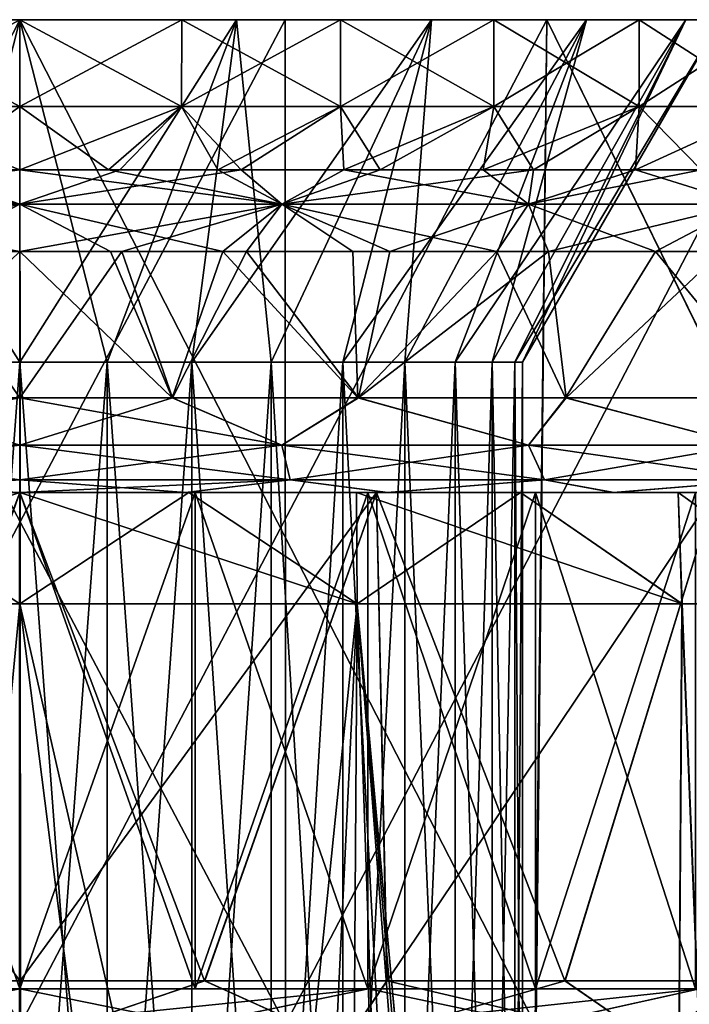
# Model space of a CAD drawing. Header units: metres. Extents: x -90 to 90, y -173 to 74.
# Tile 100 of 256: x -60 to -54.34, y 66.17 to 74.5. Entities that reach past the tile are written whole.
import ezdxf

# ---------------------------------------------------------------- set-up
doc = ezdxf.new("R2010")
doc.units = ezdxf.units.M
doc.layers.add('solid_509418', color=7, linetype='CONTINUOUS')

msp = doc.modelspace()

# ---------------------------------------------------------------- linework, layer by layer
at = {"layer": 'solid_509418'}
for points in [[(-53.324516, 74.5, -29.24782), (-66.675484, 74.5, -29.24782), (-70.960083, 74.5, -27.92627)], [(-60, 74.5, -28.499945), (-53.324516, 74.5, -29.24782), (-70.960083, 74.5, -27.92627)], [(-64.458015, 74.5, -28.14916), (-60, 74.5, -28.499945), (-70.960083, 74.5, -27.92627)], [(-66.675484, 74.5, 29.24782), (-60, 74.5, 28.499945), (-64.458015, 74.5, 28.14916)], [(-66.675484, 74.5, 29.24782), (-49.039921, 74.5, 27.92627), (-60, 74.5, 28.499945)], [(-57.757725, 74.5, -29.916067), (-62.242275, 74.5, -29.916067), (-66.675484, 74.5, -29.24782)], [(-53.324516, 74.5, -29.24782), (-57.757725, 74.5, -29.916067), (-66.675484, 74.5, -29.24782)], [(-66.675484, 74.5, 29.24782), (-53.324516, 74.5, 29.24782), (-49.039921, 74.5, 27.92627)], [(-66.675484, 74.5, 29.24782), (-62.242275, 74.5, 29.916067), (-53.324516, 74.5, 29.24782)], [(-64.458015, 74.5, 28.14916), (-60, 74.5, 28.499945), (-64.359329, 66, 28.164627)], [(-60.004082, 66, -28.5), (-60, 74.5, -28.499945), (-64.458015, 74.5, -28.14916)], [(-60, 74.5, 28.499945), (-59.995918, 66, 28.5), (-64.359329, 66, 28.164627)], [(-62.246056, 66, 29.915802), (-57.75486, 66, 29.915871), (-62.242275, 74.5, 29.916067)], [(-62.24514, 66, -29.915871), (-62.242275, 74.5, -29.916067), (-57.757725, 74.5, -29.916067)], [(-57.753944, 66, -29.915802), (-62.24514, 66, -29.915871), (-57.757725, 74.5, -29.916067)], [(-62.242275, 74.5, 29.916067), (-57.757725, 74.5, 29.916067), (-53.324516, 74.5, 29.24782)], [(-57.75486, 66, 29.915871), (-57.757725, 74.5, 29.916067), (-62.242275, 74.5, 29.916067)], [(-61.830662, 74.5, 5.632504), (-60, 74.5, 5.92265), (-60.738007, 71.602882, 4.185433)], [(-61.830662, 74.5, -5.632504), (-60.738007, 71.602882, -4.185433), (-60, 71.602882, -4.25)], [(-60, 74.5, -5.92265), (-61.830662, 74.5, -5.632504), (-60, 71.602882, -4.25)], [(-60, 74.5, 10.4775), (-60, 74.5, 5.92265), (-61.830662, 74.5, 5.632504)], [(-61.369141, 74.5, 10.387618), (-60, 74.5, 10.4775), (-61.830662, 74.5, 5.632504)], [(-61.369141, 74.5, -10.387618), (-61.830662, 74.5, -5.632504), (-60, 74.5, -5.92265)], [(-61.369141, 74.5, -10.387618), (-60, 74.5, -5.92265), (-60, 74.5, -10.4775)], [(-61.369141, 74.5, -10.387618), (-60, 74.5, -10.4775), (-61.367588, 73.766434, -10.387863)], [(-61.369141, 74.5, 10.387618), (-61.367588, 73.766434, 10.387863), (-60, 73.766434, 10.4775)], [(-61.369141, 74.5, 10.387618), (-60, 73.766434, 10.4775), (-60, 74.5, 10.4775)], [(-60, 74.5, -10.4775), (-60, 73.766434, -10.4775), (-61.367588, 73.766434, -10.387863)], [(-60, 74.5, 5.92265), (-60, 71.602882, 4.25), (-60.738007, 71.602882, 4.185433)], [(-60.004082, 66, -28.5), (-55.640667, 66, -28.164627), (-60, 74.5, -28.499945)], [(-58.169338, 74.5, 5.632504), (-59.261993, 71.602882, 4.185433), (-60, 71.602882, 4.25)], [(-58.169338, 74.5, 5.632504), (-60, 71.602882, 4.25), (-60, 74.5, 5.92265)], [(-60, 74.5, -5.92265), (-60, 71.602882, -4.25), (-59.261993, 71.602882, -4.185433)], [(-58.169338, 74.5, -5.632504), (-60, 74.5, -5.92265), (-59.261993, 71.602882, -4.185433)], [(-58.630859, 74.5, 10.387618), (-60, 74.5, 5.92265), (-60, 74.5, 10.4775)], [(-58.630859, 74.5, 10.387618), (-58.169338, 74.5, 5.632504), (-60, 74.5, 5.92265)], [(-58.169338, 74.5, -5.632504), (-60, 74.5, -10.4775), (-60, 74.5, -5.92265)], [(-58.630859, 74.5, -10.387618), (-60, 73.766434, -10.4775), (-60, 74.5, -10.4775)], [(-58.630859, 74.5, -10.387618), (-58.632412, 73.766434, -10.387863), (-60, 73.766434, -10.4775)], [(-58.632412, 73.766434, 10.387863), (-60, 74.5, 10.4775), (-60, 73.766434, 10.4775)], [(-58.630859, 74.5, 10.387618), (-60, 74.5, 10.4775), (-58.632412, 73.766434, 10.387863)], [(-58.630859, 74.5, -10.387618), (-60, 74.5, -10.4775), (-58.169338, 74.5, -5.632504)], [(-60, 74.5, 28.499945), (-55.541981, 74.5, 28.14916), (-59.995918, 66, 28.5)], [(-49.039921, 74.5, 27.92627), (-55.541981, 74.5, 28.14916), (-60, 74.5, 28.499945)], [(-60, 74.5, -28.499945), (-55.541981, 74.5, -28.14916), (-53.324516, 74.5, -29.24782)], [(-55.640667, 66, -28.164627), (-55.541981, 74.5, -28.14916), (-60, 74.5, -28.499945)], [(-55.541981, 74.5, 28.14916), (-55.632599, 66, 28.163378), (-59.995918, 66, 28.5)], [(-58.169338, 74.5, -5.632504), (-59.261993, 71.602882, -4.185433), (-58.546413, 71.602882, -3.993694)], [(-58.169338, 74.5, 5.632504), (-58.546413, 71.602882, 3.993694), (-59.261993, 71.602882, 4.185433)], [(-58.630859, 74.5, 10.387618), (-58.632412, 73.766434, 10.387863), (-57.288223, 73.766434, 10.120488)], [(-57.28796, 74.5, -10.120237), (-57.288223, 73.766434, -10.120488), (-58.632412, 73.766434, -10.387863)], [(-58.630859, 74.5, -10.387618), (-57.28796, 74.5, -10.120237), (-58.632412, 73.766434, -10.387863)], [(-58.630859, 74.5, -10.387618), (-58.169338, 74.5, -5.632504), (-57.28796, 74.5, -10.120237)], [(-57.28796, 74.5, 10.120237), (-58.169338, 74.5, 5.632504), (-58.630859, 74.5, 10.387618)], [(-57.28796, 74.5, 10.120237), (-58.630859, 74.5, 10.387618), (-57.288223, 73.766434, 10.120488)], [(-58.169338, 74.5, -5.632504), (-58.546413, 71.602882, -3.993694), (-57.875, 71.602882, -3.680608)], [(-56.519085, 74.5, 4.79158), (-57.875, 71.602882, 3.680608), (-58.546413, 71.602882, 3.993694)], [(-58.169338, 74.5, 5.632504), (-56.519085, 74.5, 4.79158), (-58.546413, 71.602882, 3.993694)], [(-56.519085, 74.5, -4.79158), (-58.169338, 74.5, -5.632504), (-57.875, 71.602882, -3.680608)], [(-57.28796, 74.5, -10.120237), (-58.169338, 74.5, -5.632504), (-56.519085, 74.5, -4.79158)], [(-57.28796, 74.5, 10.120237), (-56.519085, 74.5, 4.79158), (-58.169338, 74.5, 5.632504)], [(-56.519085, 74.5, -4.79158), (-57.875, 71.602882, -3.680608), (-57.268154, 71.602882, -3.255689)], [(-56.519085, 74.5, 4.79158), (-57.268154, 71.602882, 3.255689), (-57.875, 71.602882, 3.680608)], [(-57.753944, 66, -29.915802), (-57.757725, 74.5, -29.916067), (-53.324516, 74.5, -29.24782)], [(-57.75486, 66, 29.915871), (-53.324516, 74.5, 29.24782), (-57.757725, 74.5, 29.916067)], [(-57.75486, 66, 29.915871), (-53.314133, 66, 29.245499), (-53.324516, 74.5, 29.24782)], [(-53.31324, 66, -29.245295), (-57.753944, 66, -29.915802), (-53.324516, 74.5, -29.24782)], [(-57.28796, 74.5, 10.120237), (-57.288223, 73.766434, 10.120488), (-55.990433, 73.766434, 9.679948)], [(-55.990925, 74.5, -9.679976), (-55.990433, 73.766434, -9.679948), (-57.288223, 73.766434, -10.120488)], [(-57.28796, 74.5, -10.120237), (-55.990925, 74.5, -9.679976), (-57.288223, 73.766434, -10.120488)], [(-57.28796, 74.5, -10.120237), (-56.519085, 74.5, -4.79158), (-55.990925, 74.5, -9.679976)], [(-55.990925, 74.5, 9.679976), (-56.519085, 74.5, 4.79158), (-57.28796, 74.5, 10.120237)], [(-55.990925, 74.5, 9.679976), (-57.28796, 74.5, 10.120237), (-55.990433, 73.766434, 9.679948)], [(-56.519085, 74.5, -4.79158), (-57.268154, 71.602882, -3.255689), (-56.744312, 71.602882, -2.731847)], [(-55.208755, 74.5, 3.481597), (-56.744312, 71.602882, 2.731847), (-57.268154, 71.602882, 3.255689)], [(-56.519085, 74.5, 4.79158), (-55.208755, 74.5, 3.481597), (-57.268154, 71.602882, 3.255689)], [(-55.208755, 74.5, -3.481597), (-56.744312, 71.602882, -2.731847), (-56.319393, 71.602882, -2.125)], [(-55.208755, 74.5, -3.481597), (-56.519085, 74.5, -4.79158), (-56.744312, 71.602882, -2.731847)], [(-55.208755, 74.5, 3.481597), (-56.319393, 71.602882, 2.125), (-56.744312, 71.602882, 2.731847)], [(-55.990925, 74.5, -9.679976), (-56.519085, 74.5, -4.79158), (-55.208755, 74.5, -3.481597)], [(-55.990925, 74.5, 9.679976), (-55.208755, 74.5, 3.481597), (-56.519085, 74.5, 4.79158)], [(-55.208755, 74.5, -3.481597), (-56.319393, 71.602882, -2.125), (-56.006306, 71.602882, -1.453586)], [(-54.367104, 74.5, 1.829609), (-56.006306, 71.602882, 1.453586), (-56.319393, 71.602882, 2.125)], [(-55.208755, 74.5, 3.481597), (-54.367104, 74.5, 1.829609), (-56.319393, 71.602882, 2.125)], [(-54.367104, 74.5, -1.829609), (-56.006306, 71.602882, -1.453586), (-55.814568, 71.602882, -0.738005)], [(-54.367104, 74.5, -1.829609), (-55.208755, 74.5, -3.481597), (-56.006306, 71.602882, -1.453586)], [(-54.367104, 74.5, 1.829609), (-55.814568, 71.602882, 0.738005), (-56.006306, 71.602882, 1.453586)], [(-55.990925, 74.5, -9.679976), (-55.208755, 74.5, -3.481597), (-54.761913, 74.5, -9.074098)], [(-54.761913, 74.5, 9.074098), (-55.208755, 74.5, 3.481597), (-55.990925, 74.5, 9.679976)], [(-55.990925, 74.5, 9.679976), (-55.990433, 73.766434, 9.679948), (-54.76125, 73.766434, 9.073781)], [(-54.761913, 74.5, 9.074098), (-55.990925, 74.5, 9.679976), (-54.76125, 73.766434, 9.073781)], [(-55.990925, 74.5, -9.679976), (-54.761913, 74.5, -9.074098), (-55.990433, 73.766434, -9.679948)], [(-54.761913, 74.5, -9.074098), (-54.76125, 73.766434, -9.073781), (-55.990433, 73.766434, -9.679948)], [(-54.367104, 74.5, -1.829609), (-55.814568, 71.602882, -0.738005), (-55.75, 71.602882)], [(-54.077511, 74.5), (-55.75, 71.602882), (-55.814568, 71.602882, 0.738005)], [(-54.367104, 74.5, 1.829609), (-54.077511, 74.5), (-55.814568, 71.602882, 0.738005)], [(-54.077511, 74.5), (-54.367104, 74.5, -1.829609), (-55.75, 71.602882)], [(-55.640667, 66, -28.164627), (-51.378941, 66, -27.164818), (-55.541981, 74.5, -28.14916)], [(-55.541981, 74.5, 28.14916), (-51.371162, 66, 27.16235), (-55.632599, 66, 28.163378)], [(-55.541981, 74.5, 28.14916), (-51.19265, 74.5, 27.104967), (-51.371162, 66, 27.16235)], [(-49.039921, 74.5, 27.92627), (-51.19265, 74.5, 27.104967), (-55.541981, 74.5, 28.14916)], [(-55.541981, 74.5, -28.14916), (-49.039921, 74.5, -27.92627), (-53.324516, 74.5, -29.24782)], [(-55.541981, 74.5, -28.14916), (-51.19265, 74.5, -27.104967), (-49.039921, 74.5, -27.92627)], [(-51.378941, 66, -27.164818), (-51.19265, 74.5, -27.104967), (-55.541981, 74.5, -28.14916)], [(-54.761913, 74.5, -9.074098), (-55.208755, 74.5, -3.481597), (-54.367104, 74.5, -1.829609)], [(-54.761913, 74.5, 9.074098), (-54.367104, 74.5, 1.829609), (-55.208755, 74.5, 3.481597)], [(-54.761913, 74.5, -9.074098), (-54.367104, 74.5, -1.829609), (-54.077511, 74.5)], [(-54.761913, 74.5, -9.074098), (-54.077511, 74.5), (-53.621475, 74.5, -8.312181)], [(-53.621475, 74.5, 8.312181), (-54.367104, 74.5, 1.829609), (-54.761913, 74.5, 9.074098)], [(-54.761913, 74.5, 9.074098), (-54.76125, 73.766434, 9.073781), (-53.6217, 73.766434, 8.31236)], [(-53.621475, 74.5, 8.312181), (-54.761913, 74.5, 9.074098), (-53.6217, 73.766434, 8.31236)], [(-54.761913, 74.5, -9.074098), (-53.621475, 74.5, -8.312181), (-54.76125, 73.766434, -9.073781)], [(-53.621475, 74.5, -8.312181), (-53.6217, 73.766434, -8.31236), (-54.76125, 73.766434, -9.073781)], [(-53.621475, 74.5, 8.312181), (-54.077511, 74.5), (-54.367104, 74.5, 1.829609)], [(-61.367588, 73.766434, 10.387863), (-60.843517, 73.230942, 9.512674), (-60, 73.230942, 9.55)], [(-60, 73.766434, 10.4775), (-61.367588, 73.766434, 10.387863), (-60, 73.230942, 9.55)], [(-61.367588, 73.766434, -10.387863), (-60, 73.766434, -10.4775), (-60.748192, 73.230942, -9.520646)], [(-60, 73.766434, -10.4775), (-60, 73.230942, -9.55), (-60.748192, 73.230942, -9.520646)], [(-59.251808, 73.230942, 9.520646), (-60, 73.766434, 10.4775), (-60, 73.230942, 9.55)], [(-58.632412, 73.766434, -10.387863), (-60, 73.230942, -9.55), (-60, 73.766434, -10.4775)], [(-58.632412, 73.766434, -10.387863), (-59.156483, 73.230942, -9.512674), (-60, 73.230942, -9.55)], [(-58.632412, 73.766434, 10.387863), (-60, 73.766434, 10.4775), (-59.251808, 73.230942, 9.520646)], [(-58.632412, 73.766434, 10.387863), (-59.251808, 73.230942, 9.520646), (-58.327229, 73.230942, 9.402358)], [(-58.632412, 73.766434, -10.387863), (-58.129944, 73.230942, -9.365115), (-59.156483, 73.230942, -9.512674)], [(-58.632412, 73.766434, -10.387863), (-57.288223, 73.766434, -10.120488), (-58.129944, 73.230942, -9.365115)], [(-57.288223, 73.766434, 10.120488), (-58.632412, 73.766434, 10.387863), (-58.327229, 73.230942, 9.402358)], [(-57.288223, 73.766434, 10.120488), (-58.327229, 73.230942, 9.402358), (-57.260242, 73.230942, 9.148564)], [(-57.288223, 73.766434, -10.120488), (-56.954075, 73.230942, -9.051233), (-58.129944, 73.230942, -9.365115)], [(-57.288223, 73.766434, -10.120488), (-55.990433, 73.766434, -9.679948), (-56.954075, 73.230942, -9.051233)], [(-55.990433, 73.766434, 9.679948), (-57.288223, 73.766434, 10.120488), (-57.260242, 73.230942, 9.148564)], [(-55.990433, 73.766434, 9.679948), (-57.260242, 73.230942, 9.148564), (-56.082829, 73.230942, 8.709664)], [(-55.990433, 73.766434, -9.679948), (-55.656574, 73.230942, -8.505124), (-56.954075, 73.230942, -9.051233)], [(-54.76125, 73.766434, 9.073781), (-56.082829, 73.230942, 8.709664), (-54.791695, 73.230942, 8.004751)], [(-54.76125, 73.766434, 9.073781), (-55.990433, 73.766434, 9.679948), (-56.082829, 73.230942, 8.709664)], [(-55.990433, 73.766434, -9.679948), (-54.76125, 73.766434, -9.073781), (-55.656574, 73.230942, -8.505124)], [(-54.76125, 73.766434, -9.073781), (-54.237743, 73.230942, -7.6157), (-55.656574, 73.230942, -8.505124)], [(-53.6217, 73.766434, 8.31236), (-54.791695, 73.230942, 8.004751), (-53.404873, 73.230942, 6.90701)], [(-53.6217, 73.766434, 8.31236), (-54.76125, 73.766434, 9.073781), (-54.791695, 73.230942, 8.004751)], [(-54.76125, 73.766434, -9.073781), (-53.6217, 73.766434, -8.31236), (-54.237743, 73.230942, -7.6157)], [(-62.215389, 72.938118, 8.988183), (-60, 72.938118, 9.257179), (-61.870056, 73.230942, 9.365115)], [(-62.215389, 72.938118, -8.988183), (-60.748192, 73.230942, -9.520646), (-60, 73.230942, -9.55)], [(-60, 72.938118, -9.257179), (-62.215389, 72.938118, -8.988183), (-60, 73.230942, -9.55)], [(-60, 72.938118, 9.257179), (-60.843517, 73.230942, 9.512674), (-61.870056, 73.230942, 9.365115)], [(-60, 72.938118, 9.257179), (-60, 73.230942, 9.55), (-60.843517, 73.230942, 9.512674)], [(-57.784611, 72.938118, 8.988183), (-59.251808, 73.230942, 9.520646), (-60, 73.230942, 9.55)], [(-57.784611, 72.938118, 8.988183), (-60, 73.230942, 9.55), (-60, 72.938118, 9.257179)], [(-60, 72.938118, -9.257179), (-60, 73.230942, -9.55), (-59.156483, 73.230942, -9.512674)], [(-60, 72.938118, -9.257179), (-59.156483, 73.230942, -9.512674), (-58.129944, 73.230942, -9.365115)], [(-57.784611, 72.938118, -8.988183), (-60, 72.938118, -9.257179), (-58.129944, 73.230942, -9.365115)], [(-57.784611, 72.938118, 8.988183), (-58.327229, 73.230942, 9.402358), (-59.251808, 73.230942, 9.520646)], [(-57.784611, 72.938118, 8.988183), (-57.260242, 73.230942, 9.148564), (-58.327229, 73.230942, 9.402358)], [(-57.784611, 72.938118, -8.988183), (-58.129944, 73.230942, -9.365115), (-56.954075, 73.230942, -9.051233)], [(-57.784611, 72.938118, -8.988183), (-56.954075, 73.230942, -9.051233), (-55.656574, 73.230942, -8.505124)], [(-55.697975, 72.938118, -8.196826), (-57.784611, 72.938118, -8.988183), (-55.656574, 73.230942, -8.505124)], [(-57.784611, 72.938118, 8.988183), (-55.697975, 72.938118, 8.196826), (-57.260242, 73.230942, 9.148564)], [(-55.697975, 72.938118, 8.196826), (-56.082829, 73.230942, 8.709664), (-57.260242, 73.230942, 9.148564)], [(-55.697975, 72.938118, 8.196826), (-54.791695, 73.230942, 8.004751), (-56.082829, 73.230942, 8.709664)], [(-55.697975, 72.938118, -8.196826), (-55.656574, 73.230942, -8.505124), (-54.237743, 73.230942, -7.6157)], [(-53.861355, 72.938118, -6.929099), (-55.697975, 72.938118, -8.196826), (-54.237743, 73.230942, -7.6157)], [(-55.697975, 72.938118, 8.196826), (-53.861355, 72.938118, 6.929099), (-54.791695, 73.230942, 8.004751)], [(-53.861355, 72.938118, 6.929099), (-53.404873, 73.230942, 6.90701), (-54.791695, 73.230942, 8.004751)], [(-60, 72.938118, -9.257179), (-61.716545, 72.538116, -8.987545), (-62.215389, 72.938118, -8.988183)], [(-62.215389, 72.938118, 8.988183), (-60.861511, 72.538116, 9.109352), (-60, 72.538116, 9.15)], [(-62.215389, 72.938118, 8.988183), (-60, 72.538116, 9.15), (-60, 72.938118, 9.257179)], [(-60, 72.938118, -9.257179), (-60.764637, 72.538116, -9.117995), (-61.716545, 72.538116, -8.987545)], [(-60, 72.938118, -9.257179), (-60, 72.538116, -9.15), (-60.764637, 72.538116, -9.117995)], [(-57.784611, 72.938118, -8.988183), (-59.138489, 72.538116, -9.109352), (-60, 72.538116, -9.15)], [(-57.784611, 72.938118, -8.988183), (-60, 72.538116, -9.15), (-60, 72.938118, -9.257179)], [(-60, 72.938118, 9.257179), (-60, 72.538116, 9.15), (-59.235363, 72.538116, 9.117995)], [(-60, 72.938118, 9.257179), (-59.235363, 72.538116, 9.117995), (-58.283455, 72.538116, 8.987545)], [(-57.784611, 72.938118, 8.988183), (-60, 72.938118, 9.257179), (-58.283455, 72.538116, 8.987545)], [(-57.784611, 72.938118, -8.988183), (-58.082489, 72.538116, -8.946824), (-59.138489, 72.538116, -9.109352)], [(-57.784611, 72.938118, 8.988183), (-58.283455, 72.538116, 8.987545), (-57.182899, 72.538116, 8.705542)], [(-57.784611, 72.938118, -8.988183), (-56.870239, 72.538116, -8.598087), (-58.082489, 72.538116, -8.946824)], [(-57.784611, 72.938118, 8.988183), (-57.182899, 72.538116, 8.705542), (-55.966877, 72.538116, 8.213186)], [(-57.784611, 72.938118, 8.988183), (-55.966877, 72.538116, 8.213186), (-55.697975, 72.938118, 8.196826)], [(-55.697975, 72.938118, -8.196826), (-56.870239, 72.538116, -8.598087), (-57.784611, 72.938118, -8.988183)], [(-55.697975, 72.938118, -8.196826), (-55.529182, 72.538116, -7.983377), (-56.870239, 72.538116, -8.598087)], [(-55.697975, 72.938118, 8.196826), (-55.966877, 72.538116, 8.213186), (-54.624584, 72.538116, 7.404552)], [(-55.697975, 72.938118, 8.196826), (-54.624584, 72.538116, 7.404552), (-53.861355, 72.938118, 6.929099)], [(-53.861355, 72.938118, -6.929099), (-55.529182, 72.538116, -7.983377), (-55.697975, 72.938118, -8.196826)], [(-53.861355, 72.938118, -6.929099), (-54.062309, 72.538116, -6.961778), (-55.529182, 72.538116, -7.983377)], [(-53.861355, 72.938118, 6.929099), (-54.624584, 72.538116, 7.404552), (-53.210068, 72.538116, 6.133461)], [(-60.861511, 72.538116, 9.109352), (-61.291149, 71.300003, 9.058445), (-60, 71.300003, 9.15)], [(-60, 72.538116, -9.15), (-60, 71.300003, -9.15), (-61.288612, 71.300003, -9.058806)], [(-60.764637, 72.538116, -9.117995), (-60, 72.538116, -9.15), (-61.288612, 71.300003, -9.058806)], [(-60, 72.538116, 9.15), (-60.861511, 72.538116, 9.109352), (-60, 71.300003, 9.15)], [(-58.711388, 71.300003, 9.058806), (-60, 72.538116, 9.15), (-60, 71.300003, 9.15)], [(-59.138489, 72.538116, -9.109352), (-60, 71.300003, -9.15), (-60, 72.538116, -9.15)], [(-59.138489, 72.538116, -9.109352), (-58.708851, 71.300003, -9.058445), (-60, 71.300003, -9.15)], [(-59.235363, 72.538116, 9.117995), (-60, 72.538116, 9.15), (-58.711388, 71.300003, 9.058806)], [(-58.283455, 72.538116, 8.987545), (-59.235363, 72.538116, 9.117995), (-58.711388, 71.300003, 9.058806)], [(-59.138489, 72.538116, -9.109352), (-58.082489, 72.538116, -8.946824), (-58.708851, 71.300003, -9.058445)], [(-58.283455, 72.538116, 8.987545), (-58.711388, 71.300003, 9.058806), (-57.142303, 71.300003, 8.6923)], [(-58.082489, 72.538116, -8.946824), (-57.137447, 71.300003, -8.690701), (-58.708851, 71.300003, -9.058445)], [(-57.182899, 72.538116, 8.705542), (-58.283455, 72.538116, 8.987545), (-57.142303, 71.300003, 8.6923)], [(-58.082489, 72.538116, -8.946824), (-56.870239, 72.538116, -8.598087), (-57.137447, 71.300003, -8.690701)], [(-55.966877, 72.538116, 8.213186), (-57.182899, 72.538116, 8.705542), (-57.142303, 71.300003, 8.6923)], [(-55.966877, 72.538116, 8.213186), (-57.142303, 71.300003, 8.6923), (-55.384979, 71.300003, 7.900891)], [(-55.529182, 72.538116, -7.983377), (-55.378391, 71.300003, -7.89704), (-57.137447, 71.300003, -8.690701)], [(-56.870239, 72.538116, -8.598087), (-55.529182, 72.538116, -7.983377), (-57.137447, 71.300003, -8.690701)], [(-54.624584, 72.538116, 7.404552), (-55.966877, 72.538116, 8.213186), (-55.384979, 71.300003, 7.900891)], [(-55.529182, 72.538116, -7.983377), (-54.062309, 72.538116, -6.961778), (-55.378391, 71.300003, -7.89704)], [(-54.624584, 72.538116, 7.404552), (-55.384979, 71.300003, 7.900891), (-53.606453, 71.300003, 6.545612)], [(-54.062309, 72.538116, -6.961778), (-53.599384, 71.300003, -6.538702), (-55.378391, 71.300003, -7.89704)], [(-53.210068, 72.538116, 6.133461), (-54.624584, 72.538116, 7.404552), (-53.606453, 71.300003, 6.545612)], [(-60.738007, 61.650002, 4.185433), (-60.738007, 71.602882, 4.185433), (-60, 71.602882, 4.25)], [(-60, 61.650002, 4.25), (-60.738007, 61.650002, 4.185433), (-60, 71.602882, 4.25)], [(-60, 61.650002, -4.25), (-60, 71.602882, -4.25), (-60.738007, 71.602882, -4.185433)], [(-60.738007, 61.650002, -4.185433), (-60, 61.650002, -4.25), (-60.738007, 71.602882, -4.185433)], [(-59.261993, 71.602882, 4.185433), (-60, 61.650002, 4.25), (-60, 71.602882, 4.25)], [(-59.261993, 61.650002, -4.185433), (-60, 71.602882, -4.25), (-60, 61.650002, -4.25)], [(-59.261993, 71.602882, -4.185433), (-60, 71.602882, -4.25), (-59.261993, 61.650002, -4.185433)], [(-59.261993, 71.602882, 4.185433), (-59.261993, 61.650002, 4.185433), (-60, 61.650002, 4.25)], [(-58.546413, 71.602882, 3.993694), (-58.546413, 61.650002, 3.993694), (-59.261993, 61.650002, 4.185433)], [(-59.261993, 71.602882, 4.185433), (-58.546413, 71.602882, 3.993694), (-59.261993, 61.650002, 4.185433)], [(-59.261993, 71.602882, -4.185433), (-59.261993, 61.650002, -4.185433), (-58.546413, 61.650002, -3.993694)], [(-58.546413, 71.602882, -3.993694), (-59.261993, 71.602882, -4.185433), (-58.546413, 61.650002, -3.993694)], [(-57.875, 71.602882, 3.680608), (-57.875, 61.650002, 3.680608), (-58.546413, 61.650002, 3.993694)], [(-58.546413, 71.602882, 3.993694), (-57.875, 71.602882, 3.680608), (-58.546413, 61.650002, 3.993694)], [(-58.546413, 71.602882, -3.993694), (-58.546413, 61.650002, -3.993694), (-57.875, 61.650002, -3.680608)], [(-57.875, 71.602882, -3.680608), (-58.546413, 71.602882, -3.993694), (-57.875, 61.650002, -3.680608)], [(-57.268154, 71.602882, 3.255689), (-57.268154, 61.650002, 3.255689), (-57.875, 61.650002, 3.680608)], [(-57.875, 71.602882, 3.680608), (-57.268154, 71.602882, 3.255689), (-57.875, 61.650002, 3.680608)], [(-57.875, 71.602882, -3.680608), (-57.875, 61.650002, -3.680608), (-57.268154, 61.650002, -3.255689)], [(-57.268154, 71.602882, -3.255689), (-57.875, 71.602882, -3.680608), (-57.268154, 61.650002, -3.255689)], [(-56.744312, 71.602882, 2.731847), (-56.744312, 61.650002, 2.731847), (-57.268154, 61.650002, 3.255689)], [(-57.268154, 71.602882, 3.255689), (-56.744312, 71.602882, 2.731847), (-57.268154, 61.650002, 3.255689)], [(-57.268154, 71.602882, -3.255689), (-57.268154, 61.650002, -3.255689), (-56.744312, 61.650002, -2.731847)], [(-56.744312, 71.602882, -2.731847), (-57.268154, 71.602882, -3.255689), (-56.744312, 61.650002, -2.731847)], [(-56.319393, 71.602882, 2.125), (-56.319393, 61.650002, 2.125), (-56.744312, 61.650002, 2.731847)], [(-56.744312, 71.602882, 2.731847), (-56.319393, 71.602882, 2.125), (-56.744312, 61.650002, 2.731847)], [(-56.744312, 71.602882, -2.731847), (-56.744312, 61.650002, -2.731847), (-56.319393, 61.650002, -2.125)], [(-56.319393, 71.602882, -2.125), (-56.744312, 71.602882, -2.731847), (-56.319393, 61.650002, -2.125)], [(-56.006306, 71.602882, 1.453586), (-56.006306, 61.650002, 1.453586), (-56.319393, 61.650002, 2.125)], [(-56.319393, 71.602882, 2.125), (-56.006306, 71.602882, 1.453586), (-56.319393, 61.650002, 2.125)], [(-56.319393, 71.602882, -2.125), (-56.319393, 61.650002, -2.125), (-56.006306, 61.650002, -1.453586)], [(-56.006306, 71.602882, -1.453586), (-56.319393, 71.602882, -2.125), (-56.006306, 61.650002, -1.453586)], [(-55.814568, 71.602882, 0.738005), (-55.814568, 61.650002, 0.738005), (-56.006306, 61.650002, 1.453586)], [(-56.006306, 71.602882, 1.453586), (-55.814568, 71.602882, 0.738005), (-56.006306, 61.650002, 1.453586)], [(-56.006306, 71.602882, -1.453586), (-56.006306, 61.650002, -1.453586), (-55.814568, 61.650002, -0.738005)], [(-55.814568, 71.602882, -0.738005), (-56.006306, 71.602882, -1.453586), (-55.814568, 61.650002, -0.738005)], [(-55.75, 71.602882), (-55.75, 61.650002), (-55.814568, 61.650002, 0.738005)], [(-55.814568, 71.602882, 0.738005), (-55.75, 71.602882), (-55.814568, 61.650002, 0.738005)], [(-55.814568, 71.602882, -0.738005), (-55.814568, 61.650002, -0.738005), (-55.75, 61.650002)], [(-55.75, 71.602882), (-55.814568, 71.602882, -0.738005), (-55.75, 61.650002)], [(-62.21534, 70.90036, 8.98798), (-60, 70.90036, 9.25697), (-61.291149, 71.300003, 9.058445)], [(-62.21534, 70.90036, -8.98798), (-61.288612, 71.300003, -9.058806), (-60, 71.300003, -9.15)], [(-60, 70.90036, -9.25697), (-62.21534, 70.90036, -8.98798), (-60, 71.300003, -9.15)], [(-60, 70.90036, 9.25697), (-60, 71.300003, 9.15), (-61.291149, 71.300003, 9.058445)], [(-57.78466, 70.90036, 8.98798), (-58.711388, 71.300003, 9.058806), (-60, 71.300003, 9.15)], [(-57.78466, 70.90036, 8.98798), (-60, 71.300003, 9.15), (-60, 70.90036, 9.25697)], [(-60, 70.90036, -9.25697), (-60, 71.300003, -9.15), (-58.708851, 71.300003, -9.058445)], [(-57.78466, 70.90036, -8.98798), (-60, 70.90036, -9.25697), (-58.708851, 71.300003, -9.058445)], [(-57.78466, 70.90036, 8.98798), (-57.142303, 71.300003, 8.6923), (-58.711388, 71.300003, 9.058806)], [(-57.78466, 70.90036, -8.98798), (-58.708851, 71.300003, -9.058445), (-57.137447, 71.300003, -8.690701)], [(-55.698071, 70.90036, -8.19664), (-57.78466, 70.90036, -8.98798), (-57.137447, 71.300003, -8.690701)], [(-57.78466, 70.90036, 8.98798), (-55.698071, 70.90036, 8.19664), (-57.142303, 71.300003, 8.6923)], [(-55.698071, 70.90036, 8.19664), (-55.384979, 71.300003, 7.900891), (-57.142303, 71.300003, 8.6923)], [(-55.698071, 70.90036, -8.19664), (-57.137447, 71.300003, -8.690701), (-55.378391, 71.300003, -7.89704)], [(-53.861492, 70.90036, -6.928942), (-55.698071, 70.90036, -8.19664), (-55.378391, 71.300003, -7.89704)], [(-55.698071, 70.90036, 8.19664), (-53.861492, 70.90036, 6.928942), (-55.384979, 71.300003, 7.900891)], [(-53.861492, 70.90036, 6.928942), (-53.606453, 71.300003, 6.545612), (-55.384979, 71.300003, 7.900891)], [(-53.861492, 70.90036, -6.928942), (-55.378391, 71.300003, -7.89704), (-53.599384, 71.300003, -6.538702)], [(-62.285465, 70.607178, 9.272494), (-60, 70.607178, 9.55), (-62.21534, 70.90036, 8.98798)], [(-62.285465, 70.607178, -9.272494), (-62.21534, 70.90036, -8.98798), (-60, 70.90036, -9.25697)], [(-60, 70.607178, -9.55), (-62.285465, 70.607178, -9.272494), (-60, 70.90036, -9.25697)], [(-60, 70.607178, 9.55), (-60, 70.90036, 9.25697), (-62.21534, 70.90036, 8.98798)], [(-57.714535, 70.607178, 9.272494), (-60, 70.90036, 9.25697), (-60, 70.607178, 9.55)], [(-57.714535, 70.607178, 9.272494), (-57.78466, 70.90036, 8.98798), (-60, 70.90036, 9.25697)], [(-57.78466, 70.90036, -8.98798), (-60, 70.607178, -9.55), (-60, 70.90036, -9.25697)], [(-57.714535, 70.607178, -9.272494), (-60, 70.607178, -9.55), (-57.78466, 70.90036, -8.98798)], [(-57.714535, 70.607178, -9.272494), (-57.78466, 70.90036, -8.98798), (-55.698071, 70.90036, -8.19664)], [(-55.561893, 70.607178, 8.456105), (-55.698071, 70.90036, 8.19664), (-57.78466, 70.90036, 8.98798)], [(-57.714535, 70.607178, 9.272494), (-55.561893, 70.607178, 8.456105), (-57.78466, 70.90036, 8.98798)], [(-55.561893, 70.607178, -8.456105), (-57.714535, 70.607178, -9.272494), (-55.698071, 70.90036, -8.19664)], [(-55.561893, 70.607178, -8.456105), (-55.698071, 70.90036, -8.19664), (-53.861492, 70.90036, -6.928942)], [(-53.667179, 70.607178, 7.148278), (-53.861492, 70.90036, 6.928942), (-55.698071, 70.90036, 8.19664)], [(-55.561893, 70.607178, 8.456105), (-53.667179, 70.607178, 7.148278), (-55.698071, 70.90036, 8.19664)], [(-53.667179, 70.607178, -7.148278), (-55.561893, 70.607178, -8.456105), (-53.861492, 70.90036, -6.928942)], [(-60, 70.607178, -9.55), (-61.401489, 70.5, -9.851295), (-62.285465, 70.607178, -9.272494)], [(-62.285465, 70.607178, 9.272494), (-61.404251, 70.5, 9.850903), (-60, 70.5, 9.95)], [(-62.285465, 70.607178, 9.272494), (-60, 70.5, 9.95), (-60, 70.607178, 9.55)], [(-60, 70.607178, -9.55), (-60, 70.5, -9.95), (-61.401489, 70.5, -9.851295)], [(-57.714535, 70.607178, -9.272494), (-58.595749, 70.5, -9.850903), (-60, 70.5, -9.95)], [(-57.714535, 70.607178, -9.272494), (-60, 70.5, -9.95), (-60, 70.607178, -9.55)], [(-60, 70.607178, 9.55), (-60, 70.5, 9.95), (-58.598511, 70.5, 9.851295)], [(-57.714535, 70.607178, 9.272494), (-60, 70.607178, 9.55), (-58.598511, 70.5, 9.851295)], [(-57.714535, 70.607178, 9.272494), (-58.598511, 70.5, 9.851295), (-56.892872, 70.5, 9.451761)], [(-57.714535, 70.607178, -9.272494), (-56.887604, 70.5, -9.450026), (-58.595749, 70.5, -9.850903)], [(-57.714535, 70.607178, 9.272494), (-56.892872, 70.5, 9.451761), (-55.561893, 70.607178, 8.456105)], [(-55.561893, 70.607178, -8.456105), (-56.887604, 70.5, -9.450026), (-57.714535, 70.607178, -9.272494)], [(-55.561893, 70.607178, 8.456105), (-56.892872, 70.5, 9.451761), (-54.981213, 70.5, 8.592094)], [(-55.561893, 70.607178, -8.456105), (-54.974068, 70.5, -8.587917), (-56.887604, 70.5, -9.450026)], [(-55.561893, 70.607178, 8.456105), (-54.981213, 70.5, 8.592094), (-53.667179, 70.607178, 7.148278)], [(-53.667179, 70.607178, -7.148278), (-54.974068, 70.5, -8.587917), (-55.561893, 70.607178, -8.456105)], [(-53.667179, 70.607178, 7.148278), (-54.981213, 70.5, 8.592094), (-53.047779, 70.5, 7.117301)], [(-53.667179, 70.607178, -7.148278), (-53.040138, 70.5, -7.109818), (-54.974068, 70.5, -8.587917)], [(-66.823433, 70.5, -9.942149), (-61.401489, 70.5, -9.851295), (-60, 70.5, -9.95)], [(-65.568703, 70.5, -10.695601), (-66.823433, 70.5, -9.942149), (-60, 70.5, -9.95)], [(-66.822632, 70.5, 9.942696), (-60, 70.5, 9.95), (-61.404251, 70.5, 9.850903)], [(-66.822632, 70.5, 9.942696), (-65.567856, 70.5, 10.696043), (-60, 70.5, 9.95)], [(-56.985336, 70.5, -13.21036), (-63.014664, 70.5, -13.21036), (-65.879601, 70.5, -12.207843)], [(-60, 70.5, -12.2999), (-56.985336, 70.5, -13.21036), (-65.879601, 70.5, -12.207843)], [(-61.482307, 70.5, -12.210264), (-60, 70.5, -12.2999), (-65.879601, 70.5, -12.207843)], [(-65.568703, 70.5, -10.695601), (-60, 70.5, -9.95), (-54.432144, 70.5, -10.696043)], [(-64.235039, 70.5, -11.290039), (-65.568703, 70.5, -10.695601), (-54.432144, 70.5, -10.696043)], [(-65.567856, 70.5, 10.696043), (-54.431297, 70.5, 10.695601), (-60, 70.5, 9.95)], [(-65.567856, 70.5, 10.696043), (-55.764957, 70.5, 11.290039), (-54.431297, 70.5, 10.695601)], [(-65.567856, 70.5, 10.696043), (-64.234261, 70.5, 11.29033), (-55.764957, 70.5, 11.290039)], [(-64.235039, 70.5, -11.290039), (-54.432144, 70.5, -10.696043), (-55.765743, 70.5, -11.29033)], [(-62.846783, 70.5, -11.717364), (-64.235039, 70.5, -11.290039), (-55.765743, 70.5, -11.29033)], [(-64.234261, 70.5, 11.29033), (-57.153217, 70.5, 11.717364), (-55.764957, 70.5, 11.290039)], [(-64.234261, 70.5, 11.29033), (-62.846203, 70.5, 11.717512), (-57.153217, 70.5, 11.717364)], [(-63.014664, 70.5, 13.21036), (-60, 70.5, 12.2999), (-61.482307, 70.5, 12.210264)], [(-63.014664, 70.5, 13.21036), (-54.120399, 70.5, 12.207843), (-60, 70.5, 12.2999)], [(-56.985336, 70.5, -13.21036), (-60, 70.5, -13.54989), (-63.014664, 70.5, -13.21036)], [(-61.561153, 66.369263, -13.823518), (-63.014664, 70.5, -13.21036), (-60, 70.5, -13.54989)], [(-63.014664, 70.5, 13.21036), (-56.985336, 70.5, 13.21036), (-54.120399, 70.5, 12.207843)], [(-63.014664, 70.5, 13.21036), (-60, 70.5, 13.54989), (-56.985336, 70.5, 13.21036)], [(-60.001316, 66.369263, 13.911392), (-60, 70.5, 13.54989), (-63.014664, 70.5, 13.21036)], [(-61.563778, 66.369263, 13.823221), (-60.001316, 66.369263, 13.911392), (-63.014664, 70.5, 13.21036)], [(-60, 70.5, -12.0585), (-60, 69.558502, -13), (-62.851974, 69.558479, -12.683306)], [(-61.428368, 70.5, -11.973902), (-60, 70.5, -12.0585), (-62.851974, 69.558479, -12.683306)], [(-61.428078, 70.5, 11.973948), (-62.851261, 69.558487, 12.683466), (-60, 69.558502, 13)], [(-62.846783, 70.5, -11.717364), (-55.765743, 70.5, -11.29033), (-57.153797, 70.5, -11.717512)], [(-61.428368, 70.5, -11.973902), (-62.846783, 70.5, -11.717364), (-57.153797, 70.5, -11.717512)], [(-62.846203, 70.5, 11.717512), (-58.571632, 70.5, 11.973902), (-57.153217, 70.5, 11.717364)], [(-62.846203, 70.5, 11.717512), (-61.428078, 70.5, 11.973948), (-58.571632, 70.5, 11.973902)], [(-59.998684, 66.369263, -13.911392), (-61.561153, 66.369263, -13.823518), (-60, 70.5, -13.54989)], [(-61.482307, 70.5, -12.210264), (-61.482307, 66.300003, -12.210264), (-60, 66.300003, -12.2999)], [(-61.482307, 70.5, -12.210264), (-60, 66.300003, -12.2999), (-60, 70.5, -12.2999)], [(-60, 70.5, 12.2999), (-60, 66.300003, 12.2999), (-61.482307, 66.300003, 12.210264)], [(-61.482307, 70.5, 12.210264), (-60, 70.5, 12.2999), (-61.482307, 66.300003, 12.210264)], [(-61.428368, 70.5, -11.973902), (-58.571922, 70.5, -11.973948), (-60, 70.5, -12.0585)], [(-61.428368, 70.5, -11.973902), (-57.153797, 70.5, -11.717512), (-58.571922, 70.5, -11.973948)], [(-61.428078, 70.5, 11.973948), (-60, 69.558502, 13), (-60, 70.5, 12.0585)], [(-61.428078, 70.5, 11.973948), (-60, 70.5, 12.0585), (-58.571632, 70.5, 11.973902)], [(-60.001316, 66.369263, 13.911392), (-58.438847, 66.369263, 13.823518), (-60, 70.5, 13.54989)], [(-58.571922, 70.5, -11.973948), (-60, 69.558502, -13), (-60, 70.5, -12.0585)], [(-57.148739, 69.558487, -12.683466), (-60, 69.558502, -13), (-58.571922, 70.5, -11.973948)], [(-57.148026, 69.558479, 12.683306), (-60, 70.5, 12.0585), (-60, 69.558502, 13)], [(-53.177364, 70.5, -9.942696), (-60, 70.5, -9.95), (-58.595749, 70.5, -9.850903)], [(-53.177364, 70.5, -9.942696), (-54.432144, 70.5, -10.696043), (-60, 70.5, -9.95)], [(-53.176567, 70.5, 9.942149), (-58.598511, 70.5, 9.851295), (-60, 70.5, 9.95)], [(-54.431297, 70.5, 10.695601), (-53.176567, 70.5, 9.942149), (-60, 70.5, 9.95)], [(-57.148026, 69.558479, 12.683306), (-58.571632, 70.5, 11.973902), (-60, 70.5, 12.0585)], [(-60, 70.5, -12.2999), (-60, 66.300003, -12.2999), (-58.517693, 66.300003, -12.210264)], [(-60, 70.5, -12.2999), (-58.517693, 66.300003, -12.210264), (-58.517693, 70.5, -12.210264)], [(-58.517693, 70.5, 12.210264), (-58.517693, 66.300003, 12.210264), (-60, 66.300003, 12.2999)], [(-60, 70.5, 12.2999), (-58.517693, 70.5, 12.210264), (-60, 66.300003, 12.2999)], [(-54.120399, 70.5, 12.207843), (-58.517693, 70.5, 12.210264), (-60, 70.5, 12.2999)], [(-59.998684, 66.369263, -13.911392), (-60, 70.5, -13.54989), (-56.985336, 70.5, -13.21036)], [(-60, 70.5, -12.2999), (-58.517693, 70.5, -12.210264), (-56.985336, 70.5, -13.21036)], [(-58.438847, 66.369263, 13.823518), (-56.985336, 70.5, 13.21036), (-60, 70.5, 13.54989)], [(-58.436222, 66.369263, -13.823221), (-59.998684, 66.369263, -13.911392), (-56.985336, 70.5, -13.21036)], [(-52.024441, 70.5, 9.044015), (-56.892872, 70.5, 9.451761), (-58.598511, 70.5, 9.851295)], [(-53.176567, 70.5, 9.942149), (-52.024441, 70.5, 9.044015), (-58.598511, 70.5, 9.851295)], [(-53.177364, 70.5, -9.942696), (-58.595749, 70.5, -9.850903), (-56.887604, 70.5, -9.450026)], [(-57.148739, 69.558487, -12.683466), (-58.571922, 70.5, -11.973948), (-57.153797, 70.5, -11.717512)], [(-57.148026, 69.558479, 12.683306), (-57.153217, 70.5, 11.717364), (-58.571632, 70.5, 11.973902)], [(-58.517693, 70.5, -12.210264), (-58.517693, 66.300003, -12.210264), (-57.056892, 66.300003, -11.942637)], [(-58.517693, 70.5, -12.210264), (-57.056892, 66.300003, -11.942637), (-57.056892, 70.5, -11.942637)], [(-57.056892, 70.5, 11.942637), (-57.056892, 66.300003, 11.942637), (-58.517693, 66.300003, 12.210264)], [(-58.517693, 70.5, 12.210264), (-57.056892, 70.5, 11.942637), (-58.517693, 66.300003, 12.210264)], [(-54.120399, 70.5, 12.207843), (-57.056892, 70.5, 11.942637), (-58.517693, 70.5, 12.210264)], [(-58.517693, 70.5, -12.210264), (-54.120399, 70.5, -12.207843), (-56.985336, 70.5, -13.21036)], [(-58.517693, 70.5, -12.210264), (-57.056892, 70.5, -11.942637), (-54.120399, 70.5, -12.207843)], [(-58.438847, 66.369263, 13.823518), (-56.895607, 66.369263, 13.560589), (-56.985336, 70.5, 13.21036)], [(-56.893009, 66.369263, -13.559995), (-58.436222, 66.369263, -13.823221), (-56.985336, 70.5, -13.21036)], [(-57.148739, 69.558487, -12.683466), (-57.153797, 70.5, -11.717512), (-55.765743, 70.5, -11.29033)], [(-54.398487, 69.558495, 11.731284), (-55.764957, 70.5, 11.290039), (-57.153217, 70.5, 11.717364)], [(-54.398487, 69.558495, 11.731284), (-57.153217, 70.5, 11.717364), (-57.148026, 69.558479, 12.683306)], [(-57.148739, 69.558487, -12.683466), (-55.765743, 70.5, -11.29033), (-54.399517, 69.558502, -11.731777)], [(-57.056892, 70.5, -11.942637), (-57.056892, 66.300003, -11.942637), (-55.638809, 66.300003, -11.500841)], [(-57.056892, 70.5, -11.942637), (-55.638809, 66.300003, -11.500841), (-55.638809, 70.5, -11.500841)], [(-55.638809, 70.5, 11.500841), (-55.638809, 66.300003, 11.500841), (-57.056892, 66.300003, 11.942637)], [(-57.056892, 70.5, 11.942637), (-55.638809, 70.5, 11.500841), (-57.056892, 66.300003, 11.942637)], [(-51.551937, 70.5, 10.59386), (-55.638809, 70.5, 11.500841), (-57.056892, 70.5, 11.942637)], [(-54.120399, 70.5, 12.207843), (-51.551937, 70.5, 10.59386), (-57.056892, 70.5, 11.942637)], [(-57.056892, 70.5, -11.942637), (-55.638809, 70.5, -11.500841), (-54.120399, 70.5, -12.207843)], [(-56.893009, 66.369263, -13.559995), (-56.985336, 70.5, -13.21036), (-54.120399, 70.5, -12.207843)], [(-55.390976, 66.369263, 13.12569), (-54.120399, 70.5, 12.207843), (-56.985336, 70.5, 13.21036)], [(-56.895607, 66.369263, 13.560589), (-55.390976, 66.369263, 13.12569), (-56.985336, 70.5, 13.21036)], [(-55.388443, 66.369263, -13.1248), (-56.893009, 66.369263, -13.559995), (-54.120399, 70.5, -12.207843)], [(-52.024441, 70.5, 9.044015), (-54.981213, 70.5, 8.592094), (-56.892872, 70.5, 9.451761)], [(-52.02515, 70.5, -9.044638), (-56.887604, 70.5, -9.450026), (-54.974068, 70.5, -8.587917)], [(-52.02515, 70.5, -9.044638), (-53.177364, 70.5, -9.942696), (-56.887604, 70.5, -9.450026)], [(-54.399517, 69.558502, -11.731777), (-55.765743, 70.5, -11.29033), (-54.432144, 70.5, -10.696043)], [(-54.398487, 69.558495, 11.731284), (-54.431297, 70.5, 10.695601), (-55.764957, 70.5, 11.290039)], [(-55.638809, 70.5, -11.500841), (-55.638809, 66.300003, -11.500841), (-54.284065, 66.300003, -10.89119)], [(-55.638809, 70.5, -11.500841), (-54.284065, 66.300003, -10.89119), (-54.284065, 70.5, -10.89119)], [(-54.284065, 70.5, 10.89119), (-54.284065, 66.300003, 10.89119), (-55.638809, 66.300003, 11.500841)], [(-55.638809, 70.5, 11.500841), (-54.284065, 70.5, 10.89119), (-55.638809, 66.300003, 11.500841)], [(-51.551937, 70.5, 10.59386), (-54.284065, 70.5, 10.89119), (-55.638809, 70.5, 11.500841)], [(-55.638809, 70.5, -11.500841), (-54.284065, 70.5, -10.89119), (-54.120399, 70.5, -12.207843)], [(-55.390976, 66.369263, 13.12569), (-53.943935, 66.369263, 12.524014), (-54.120399, 70.5, 12.207843)], [(-53.941528, 66.369263, -12.522848), (-55.388443, 66.369263, -13.1248), (-54.120399, 70.5, -12.207843)], [(-50.990345, 70.5, 8.014386), (-53.047779, 70.5, 7.117301), (-54.981213, 70.5, 8.592094)], [(-52.024441, 70.5, 9.044015), (-50.990345, 70.5, 8.014386), (-54.981213, 70.5, 8.592094)], [(-50.990955, 70.5, -8.015074), (-54.974068, 70.5, -8.587917), (-53.040138, 70.5, -7.109818)], [(-50.990955, 70.5, -8.015074), (-52.02515, 70.5, -9.044638), (-54.974068, 70.5, -8.587917)], [(-53.116482, 69.558502, -11.028017), (-54.432144, 70.5, -10.696043), (-53.177364, 70.5, -9.942696)], [(-54.399517, 69.558502, -11.731777), (-54.432144, 70.5, -10.696043), (-53.116482, 69.558502, -11.028017)], [(-53.115471, 69.558502, 11.027386), (-53.176567, 70.5, 9.942149), (-54.431297, 70.5, 10.695601)], [(-53.115471, 69.558502, 11.027386), (-54.431297, 70.5, 10.695601), (-54.398487, 69.558495, 11.731284)], [(-62.851974, 69.558479, -12.683306), (-60, 69.558502, -13), (-62.659332, 41.5, -12.725091)], [(-60, 60, 13), (-60, 69.558502, 13), (-62.851261, 69.558487, 12.683466)], [(-61.239014, 59.80302, 12.940821), (-60, 60, 13), (-62.851261, 69.558487, 12.683466)], [(-60, 69.558502, -13), (-60, 41.5, -13), (-62.659332, 41.5, -12.725091)], [(-57.148739, 69.558487, -12.683466), (-60, 41.5, -13), (-60, 69.558502, -13)], [(-58.762718, 59.803173, 12.940987), (-60, 69.558502, 13), (-60, 60, 13)], [(-58.762718, 59.803173, 12.940987), (-57.644024, 59.232609, 12.784733), (-60, 69.558502, 13)], [(-57.148026, 69.558479, 12.683306), (-60, 69.558502, 13), (-57.644024, 59.232609, 12.784733)], [(-57.339752, 41.5, -12.7249), (-60, 41.5, -13), (-57.148739, 69.558487, -12.683466)], [(-57.148026, 69.558479, 12.683306), (-57.644024, 59.232609, 12.784733), (-56.765438, 58.353294, 12.591172)], [(-54.587311, 41.5, -11.819594), (-57.339752, 41.5, -12.7249), (-57.148739, 69.558487, -12.683466)], [(-54.587311, 41.5, -11.819594), (-57.148739, 69.558487, -12.683466), (-54.399517, 69.558502, -11.731777)], [(-54.58865, 41.5, 11.820208), (-54.398487, 69.558495, 11.731284), (-57.148026, 69.558479, 12.683306)], [(-57.148026, 69.558479, 12.683306), (-56.197464, 57.240456, 12.43144), (-56, 56, 12.369317)], [(-54.58865, 41.5, 11.820208), (-57.148026, 69.558479, 12.683306), (-56, 56, 12.369317)], [(-57.148026, 69.558479, 12.683306), (-56.765438, 58.353294, 12.591172), (-56.197464, 57.240456, 12.43144)], [(-54.58865, 41.5, 11.820208), (-53.273357, 41.5, 11.124401), (-54.398487, 69.558495, 11.731284)], [(-53.272034, 41.5, -11.1236), (-54.587311, 41.5, -11.819594), (-54.399517, 69.558502, -11.731777)], [(-53.272034, 41.5, -11.1236), (-54.399517, 69.558502, -11.731777), (-53.116482, 69.558502, -11.028017)], [(-53.273357, 41.5, 11.124401), (-53.115471, 69.558502, 11.027386), (-54.398487, 69.558495, 11.731284)], [(-60, 65.836563, 14.060375), (-61.563778, 66.369263, 13.823221), (-62.743042, 65.836563, 13.79021)], [(-62.743042, 65.836563, -13.79021), (-61.561153, 66.369263, -13.823518), (-60, 65.836563, -14.060375)], [(-60, 65.836563, 14.060375), (-60.001316, 66.369263, 13.911392), (-61.563778, 66.369263, 13.823221)], [(-60, 65.836563, -14.060375), (-61.561153, 66.369263, -13.823518), (-59.998684, 66.369263, -13.911392)], [(-60, 65.836563, 14.060375), (-58.438847, 66.369263, 13.823518), (-60.001316, 66.369263, 13.911392)], [(-57.256958, 65.836563, 13.79021), (-58.438847, 66.369263, 13.823518), (-60, 65.836563, 14.060375)], [(-60, 65.836563, -14.060375), (-59.998684, 66.369263, -13.911392), (-58.436222, 66.369263, -13.823221)], [(-60, 65.836563, -14.060375), (-58.436222, 66.369263, -13.823221), (-57.256958, 65.836563, -13.79021)], [(-57.256958, 65.836563, 13.79021), (-56.895607, 66.369263, 13.560589), (-58.438847, 66.369263, 13.823518)], [(-57.256958, 65.836563, -13.79021), (-58.436222, 66.369263, -13.823221), (-56.893009, 66.369263, -13.559995)], [(-54.619328, 65.836563, 12.990093), (-56.895607, 66.369263, 13.560589), (-57.256958, 65.836563, 13.79021)], [(-57.256958, 65.836563, -13.79021), (-56.893009, 66.369263, -13.559995), (-55.388443, 66.369263, -13.1248)], [(-57.256958, 65.836563, -13.79021), (-55.388443, 66.369263, -13.1248), (-54.619328, 65.836563, -12.990093)], [(-54.619328, 65.836563, 12.990093), (-55.390976, 66.369263, 13.12569), (-56.895607, 66.369263, 13.560589)], [(-54.619328, 65.836563, 12.990093), (-53.943935, 66.369263, 12.524014), (-55.390976, 66.369263, 13.12569)], [(-54.619328, 65.836563, -12.990093), (-55.388443, 66.369263, -13.1248), (-53.941528, 66.369263, -12.522848)], [(-52.188473, 65.836563, 11.690775), (-53.943935, 66.369263, 12.524014), (-54.619328, 65.836563, 12.990093)], [(-54.619328, 65.836563, -12.990093), (-53.941528, 66.369263, -12.522848), (-52.57262, 66.369263, -11.762689)], [(-54.619328, 65.836563, -12.990093), (-52.57262, 66.369263, -11.762689), (-52.188473, 65.836563, -11.690775)], [(-65.749428, 66.300003, 11.937558), (-57.052082, 66.300003, 12.917879), (-62.947918, 66.300003, 12.917879)], [(-61.482307, 66.300003, 12.210264), (-57.052082, 66.300003, 12.917879), (-65.749428, 66.300003, 11.937558)], [(-62.947918, 66.300003, 12.917879), (-57.052082, 66.300003, 12.917879), (-60, 66.300003, 13.249892)], [(-61.485889, 66, 13.166421), (-62.947918, 66.300003, 12.917879), (-60, 66.300003, 13.249892)], [(-62.947918, 66.300003, -12.917879), (-60, 66.300003, -12.2999), (-61.482307, 66.300003, -12.210264)], [(-62.947918, 66.300003, -12.917879), (-58.517693, 66.300003, -12.210264), (-60, 66.300003, -12.2999)], [(-62.947918, 66.300003, -12.917879), (-54.250572, 66.300003, -11.937558), (-58.517693, 66.300003, -12.210264)], [(-62.947918, 66.300003, -12.917879), (-57.052082, 66.300003, -12.917879), (-54.250572, 66.300003, -11.937558)], [(-62.947918, 66.300003, -12.917879), (-60, 66.300003, -13.249892), (-57.052082, 66.300003, -12.917879)], [(-60.000187, 66, -13.25), (-60, 66.300003, -13.249892), (-62.947918, 66.300003, -12.917879)], [(-61.486263, 66, -13.166379), (-60.000187, 66, -13.25), (-62.947918, 66.300003, -12.917879)], [(-59.999813, 66, 13.25), (-61.485889, 66, 13.166421), (-60, 66.300003, 13.249892)], [(-61.482307, 66.300003, 12.210264), (-60, 66.300003, 12.2999), (-57.052082, 66.300003, 12.917879)], [(-60.000187, 66, -13.25), (-58.514111, 66, -13.166421), (-60, 66.300003, -13.249892)], [(-59.999813, 66, 13.25), (-60, 66.300003, 13.249892), (-57.052082, 66.300003, 12.917879)], [(-60, 66.300003, 12.2999), (-58.517693, 66.300003, 12.210264), (-57.052082, 66.300003, 12.917879)], [(-58.514111, 66, -13.166421), (-57.052082, 66.300003, -12.917879), (-60, 66.300003, -13.249892)], [(-58.513737, 66, 13.166379), (-59.999813, 66, 13.25), (-57.052082, 66.300003, 12.917879)], [(-58.517693, 66.300003, 12.210264), (-57.056892, 66.300003, 11.942637), (-57.052082, 66.300003, 12.917879)], [(-54.250572, 66.300003, -11.937558), (-57.056892, 66.300003, -11.942637), (-58.517693, 66.300003, -12.210264)], [(-58.514111, 66, -13.166421), (-57.04631, 66, -12.916587), (-57.052082, 66.300003, -12.917879)], [(-57.04594, 66, 12.916502), (-58.513737, 66, 13.166379), (-57.052082, 66.300003, 12.917879)], [(-57.056892, 66.300003, 11.942637), (-54.250572, 66.300003, 11.937558), (-57.052082, 66.300003, 12.917879)], [(-57.056892, 66.300003, 11.942637), (-55.638809, 66.300003, 11.500841), (-54.250572, 66.300003, 11.937558)], [(-54.250572, 66.300003, -11.937558), (-55.638809, 66.300003, -11.500841), (-57.056892, 66.300003, -11.942637)], [(-57.04594, 66, 12.916502), (-57.052082, 66.300003, 12.917879), (-54.250572, 66.300003, 11.937558)], [(-55.615177, 66, -12.503432), (-54.250572, 66.300003, -11.937558), (-57.052082, 66.300003, -12.917879)], [(-57.04631, 66, -12.916587), (-55.615177, 66, -12.503432), (-57.052082, 66.300003, -12.917879)], [(-55.614815, 66, 12.503305), (-57.04594, 66, 12.916502), (-54.250572, 66.300003, 11.937558)], [(-55.638809, 66.300003, 11.500841), (-54.284065, 66.300003, 10.89119), (-54.250572, 66.300003, 11.937558)], [(-51.738979, 66.300003, -10.359309), (-54.284065, 66.300003, -10.89119), (-55.638809, 66.300003, -11.500841)], [(-54.250572, 66.300003, -11.937558), (-51.738979, 66.300003, -10.359309), (-55.638809, 66.300003, -11.500841)], [(-55.615177, 66, -12.503432), (-54.238724, 66, -11.931898), (-54.250572, 66.300003, -11.937558)], [(-54.23838, 66, 11.931732), (-55.614815, 66, 12.503305), (-54.250572, 66.300003, 11.937558)]]:
    msp.add_3dface(points, dxfattribs=at)

doc.saveas('drawing.dxf')
